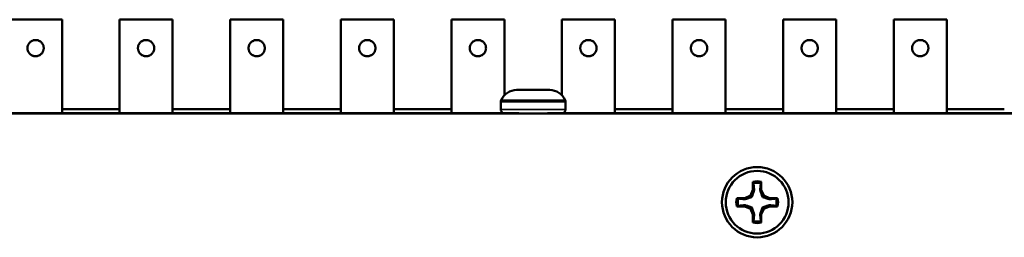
# Model space of a CAD drawing. Header units: inches. Extents: x 1.8 to 36.9, y 5.5 to 26.1.
# Tile 16 of 38: x 20 to 23.4, y 25.4 to 26.1. Entities that reach past the tile are written whole.
import ezdxf

# ---------------------------------------------------------------- set-up
doc = ezdxf.new("R2010")
doc.units = ezdxf.units.IN
doc.header["$MEASUREMENT"] = 0
doc.layers.add('Visible (ANSI)', color=7, linetype='Continuous', lineweight=50)
doc.layers.add('Visible Narrow (ANSI)', color=7, linetype='Continuous', lineweight=35)

msp = doc.modelspace()

# ---------------------------------------------------------------- linework, layer by layer
at = {"layer": 'Visible (ANSI)'}
for p, q in [((20.179, 26.1107), (19.9999, 26.1107)), ((20.179, 25.7945), (20.179, 26.1107)), ((20.5529, 26.1107), (20.3738, 26.1107)), ((20.3738, 25.7945), (20.3738, 26.1107)), ((20.5529, 25.7945), (20.5529, 26.1107)), ((20.9269, 26.1107), (20.7478, 26.1107)), ((20.7478, 25.7945), (20.7478, 26.1107)), ((20.9269, 25.7945), (20.9269, 26.1107)), ((21.3009, 26.1107), (21.1218, 26.1107)), ((21.1218, 25.7945), (21.1218, 26.1107)), ((21.3009, 25.7945), (21.3009, 26.1107)), ((21.6749, 26.1107), (21.4958, 26.1107)), ((21.4958, 25.7945), (21.4958, 26.1107)), ((21.6749, 25.8545), (21.6749, 26.1107)), ((22.049, 26.1107), (21.8698, 26.1107)), ((21.8698, 25.8545), (21.8698, 26.1107)), ((22.049, 25.7945), (22.049, 26.1107)), ((22.423, 26.1107), (22.2438, 26.1107)), ((22.2438, 25.7945), (22.2438, 26.1107)), ((22.423, 25.7945), (22.423, 26.1107)), ((22.797, 26.1107), (22.6179, 26.1107)), ((22.6179, 25.7945), (22.6179, 26.1107)), ((22.797, 25.7945), (22.797, 26.1107)), ((23.171, 26.1107), (22.9919, 26.1107)), ((22.9919, 25.7945), (22.9919, 26.1107)), ((23.171, 25.7945), (23.171, 26.1107)), ((21.8284, 25.8725), (21.7164, 25.8725)), ((20.179, 25.8075), (20.3738, 25.8075)), ((20.5529, 25.8075), (20.7478, 25.8075)), ((20.9269, 25.8075), (21.1218, 25.8075)), ((21.3009, 25.8075), (21.4958, 25.8075)), ((21.6629, 25.8325), (21.6629, 25.8069)), ((21.8819, 25.8325), (21.8819, 25.8069)), ((22.049, 25.8075), (22.2438, 25.8075)), ((22.423, 25.8075), (22.6179, 25.8075)), ((22.797, 25.8075), (22.9919, 25.8075)), ((23.171, 25.8075), (23.3658, 25.8075)), ((17.2839, 25.7925), (34.5359, 25.7925)), ((18.8111, 25.7945), (21.7235, 25.7945)), ((21.8213, 25.7945), (24.1362, 25.7945)), ((22.5158, 25.5618), (22.5158, 25.5342)), ((22.544, 25.5342), (22.544, 25.5618)), ((22.5077, 25.5147), (22.4882, 25.5067)), ((22.5158, 25.5342), (22.5077, 25.5147)), ((22.5121, 25.5103), (22.5077, 25.5147)), ((22.5199, 25.5334), (22.5158, 25.5342)), ((22.54, 25.5334), (22.544, 25.5342)), ((22.5521, 25.5147), (22.544, 25.5342)), ((22.5477, 25.5103), (22.5521, 25.5147)), ((22.5716, 25.5067), (22.5521, 25.5147)), ((22.4882, 25.5067), (22.4607, 25.5067)), ((22.4607, 25.4784), (22.4882, 25.4784)), ((22.489, 25.5026), (22.4882, 25.5067)), ((22.489, 25.4825), (22.4882, 25.4784)), ((22.4882, 25.4784), (22.5077, 25.4703)), ((22.5121, 25.4748), (22.5077, 25.4703)), ((22.5477, 25.4748), (22.5521, 25.4703)), ((22.5521, 25.4703), (22.5716, 25.4784)), ((22.5708, 25.5026), (22.5716, 25.5067)), ((22.5708, 25.4825), (22.5716, 25.4784)), ((22.5992, 25.5067), (22.5716, 25.5067)), ((22.5716, 25.4784), (22.5992, 25.4784)), ((22.5077, 25.4703), (22.5158, 25.4509)), ((22.5199, 25.4517), (22.5158, 25.4509)), ((22.5158, 25.4509), (22.5158, 25.4233)), ((22.54, 25.4517), (22.544, 25.4509)), ((22.544, 25.4509), (22.5521, 25.4703)), ((22.544, 25.4233), (22.544, 25.4509))]:
    msp.add_line(p, q, dxfattribs=at)
for radius in [0.119, 0.106]:
    msp.add_circle((22.5299, 25.4925), radius, dxfattribs=at)
for centre, radius, start, end in [((21.7169, 25.8147), 0.0578, 90.4917, 155.7625), ((21.8279, 25.8147), 0.0578, 24.2375, 89.5083), ((21.6773, 25.8325), 0.0144, 155.7625, 180), ((21.8675, 25.8325), 0.0144, 0, 24.2375), ((21.6773, 25.8069), 0.0144, 180, 239.4416), ((21.8675, 25.8069), 0.0144, 300.5584, 0), ((22.5299, 25.4925), 0.0707, 78.463, 101.537), ((22.5299, 25.4925), 0.0654, 79.0639, 100.9361), ((22.5299, 25.4925), 0.0707, 168.463, 191.537), ((22.5299, 25.4925), 0.0654, 169.0639, 190.9361), ((22.5299, 25.4925), 0.0654, 349.0639, 10.9361), ((22.5299, 25.4925), 0.0707, 348.463, 11.537), ((22.5299, 25.4925), 0.0707, 258.463, 281.537), ((22.5299, 25.4925), 0.0654, 259.0639, 280.9361)]:
    msp.add_arc(centre, radius, start, end, dxfattribs=at)
for points in [[(20.0619, 26.0142), (20.0619, 26.0155), (20.062, 26.0168), (20.0622, 26.0181), (20.0623, 26.0194), (20.0626, 26.0207), (20.063, 26.0219), (20.0633, 26.0232), (20.0638, 26.0244), (20.0643, 26.0256), (20.0649, 26.0268), (20.0655, 26.028), (20.0662, 26.0291), (20.0669, 26.0302), (20.0677, 26.0312), (20.0686, 26.0323), (20.0695, 26.0333), (20.0704, 26.0342), (20.0714, 26.0351), (20.0724, 26.0359), (20.0735, 26.0367), (20.0746, 26.0374), (20.0757, 26.0381), (20.0769, 26.0388), (20.0781, 26.0393), (20.0793, 26.0399), (20.0805, 26.0403), (20.0817, 26.0407), (20.083, 26.0411), (20.0843, 26.0413), (20.0856, 26.0415), (20.0868, 26.0417), (20.0881, 26.0418), (20.0894, 26.0418), (20.0907, 26.0418), (20.092, 26.0417), (20.0933, 26.0415), (20.0946, 26.0413), (20.0959, 26.0411), (20.0971, 26.0407), (20.0984, 26.0403), (20.0996, 26.0399), (20.1008, 26.0393), (20.102, 26.0388), (20.1032, 26.0381), (20.1043, 26.0374), (20.1054, 26.0367), (20.1065, 26.0359), (20.1075, 26.0351), (20.1085, 26.0342), (20.1094, 26.0333), (20.1103, 26.0323), (20.1112, 26.0312), (20.1119, 26.0302), (20.1127, 26.0291), (20.1134, 26.028), (20.114, 26.0268), (20.1145, 26.0256), (20.1151, 26.0244), (20.1155, 26.0232), (20.1159, 26.0219), (20.1163, 26.0207), (20.1165, 26.0194), (20.1167, 26.0181), (20.1169, 26.0168), (20.117, 26.0155), (20.117, 26.0142)], [(20.4358, 26.0142), (20.4358, 26.0155), (20.4359, 26.0168), (20.436, 26.0181), (20.4362, 26.0194), (20.4365, 26.0207), (20.4369, 26.0219), (20.4372, 26.0232), (20.4377, 26.0244), (20.4382, 26.0256), (20.4388, 26.0268), (20.4394, 26.028), (20.4401, 26.0291), (20.4408, 26.0302), (20.4416, 26.0312), (20.4425, 26.0323), (20.4434, 26.0333), (20.4443, 26.0342), (20.4453, 26.0351), (20.4463, 26.0359), (20.4474, 26.0367), (20.4485, 26.0374), (20.4496, 26.0381), (20.4508, 26.0388), (20.4519, 26.0393), (20.4531, 26.0399), (20.4544, 26.0403), (20.4556, 26.0407), (20.4569, 26.0411), (20.4582, 26.0413), (20.4594, 26.0415), (20.4607, 26.0417), (20.462, 26.0418), (20.4633, 26.0418), (20.4646, 26.0418), (20.4659, 26.0417), (20.4672, 26.0415), (20.4685, 26.0413), (20.4698, 26.0411), (20.471, 26.0407), (20.4723, 26.0403), (20.4735, 26.0399), (20.4747, 26.0393), (20.4759, 26.0388), (20.4771, 26.0381), (20.4782, 26.0374), (20.4793, 26.0367), (20.4804, 26.0359), (20.4814, 26.0351), (20.4824, 26.0342), (20.4833, 26.0333), (20.4842, 26.0323), (20.485, 26.0312), (20.4858, 26.0302), (20.4865, 26.0291), (20.4873, 26.028), (20.4879, 26.0268), (20.4884, 26.0256), (20.489, 26.0244), (20.4894, 26.0232), (20.4898, 26.0219), (20.4902, 26.0207), (20.4904, 26.0194), (20.4906, 26.0181), (20.4908, 26.0168), (20.4909, 26.0155), (20.4909, 26.0142)], [(20.8098, 26.0142), (20.8098, 26.0155), (20.8099, 26.0168), (20.8101, 26.0181), (20.8102, 26.0194), (20.8105, 26.0207), (20.8109, 26.0219), (20.8113, 26.0232), (20.8117, 26.0244), (20.8122, 26.0256), (20.8128, 26.0268), (20.8134, 26.028), (20.8141, 26.0291), (20.8148, 26.0302), (20.8156, 26.0312), (20.8165, 26.0323), (20.8174, 26.0333), (20.8183, 26.0342), (20.8193, 26.0351), (20.8203, 26.0359), (20.8214, 26.0367), (20.8225, 26.0374), (20.8236, 26.0381), (20.8248, 26.0388), (20.826, 26.0393), (20.8272, 26.0399), (20.8284, 26.0403), (20.8296, 26.0407), (20.8309, 26.0411), (20.8322, 26.0413), (20.8335, 26.0415), (20.8348, 26.0417), (20.8361, 26.0418), (20.8373, 26.0418), (20.8386, 26.0418), (20.8399, 26.0417), (20.8412, 26.0415), (20.8425, 26.0413), (20.8438, 26.0411), (20.8451, 26.0407), (20.8463, 26.0403), (20.8475, 26.0399), (20.8487, 26.0393), (20.8499, 26.0388), (20.8511, 26.0381), (20.8522, 26.0374), (20.8533, 26.0367), (20.8544, 26.0359), (20.8554, 26.0351), (20.8564, 26.0342), (20.8573, 26.0333), (20.8582, 26.0323), (20.8591, 26.0312), (20.8599, 26.0302), (20.8606, 26.0291), (20.8613, 26.028), (20.8619, 26.0268), (20.8624, 26.0256), (20.863, 26.0244), (20.8634, 26.0232), (20.8638, 26.0219), (20.8642, 26.0207), (20.8645, 26.0194), (20.8646, 26.0181), (20.8648, 26.0168), (20.8649, 26.0155), (20.8649, 26.0142)], [(21.1838, 26.0142), (21.1838, 26.0155), (21.1839, 26.0168), (21.1841, 26.0181), (21.1843, 26.0194), (21.1845, 26.0207), (21.1849, 26.0219), (21.1853, 26.0232), (21.1857, 26.0244), (21.1863, 26.0256), (21.1868, 26.0268), (21.1874, 26.028), (21.1881, 26.0291), (21.1889, 26.0302), (21.1897, 26.0312), (21.1905, 26.0323), (21.1914, 26.0333), (21.1923, 26.0342), (21.1933, 26.0351), (21.1943, 26.0359), (21.1954, 26.0367), (21.1965, 26.0374), (21.1976, 26.0381), (21.1988, 26.0388), (21.2, 26.0393), (21.2012, 26.0399), (21.2024, 26.0403), (21.2037, 26.0407), (21.2049, 26.0411), (21.2062, 26.0413), (21.2075, 26.0415), (21.2088, 26.0417), (21.2101, 26.0418), (21.2114, 26.0418), (21.2127, 26.0418), (21.214, 26.0417), (21.2152, 26.0415), (21.2165, 26.0413), (21.2178, 26.0411), (21.2191, 26.0407), (21.2203, 26.0403), (21.2216, 26.0399), (21.2227, 26.0393), (21.2239, 26.0388), (21.2251, 26.0381), (21.2262, 26.0374), (21.2273, 26.0367), (21.2284, 26.0359), (21.2294, 26.0351), (21.2304, 26.0342), (21.2313, 26.0333), (21.2322, 26.0323), (21.2331, 26.0312), (21.2339, 26.0302), (21.2346, 26.0291), (21.2353, 26.028), (21.2359, 26.0268), (21.2365, 26.0256), (21.237, 26.0244), (21.2375, 26.0232), (21.2378, 26.0219), (21.2382, 26.0207), (21.2385, 26.0194), (21.2386, 26.0181), (21.2388, 26.0168), (21.2389, 26.0155), (21.2389, 26.0142)], [(21.5578, 26.0142), (21.5578, 26.0155), (21.5579, 26.0168), (21.5581, 26.0181), (21.5583, 26.0194), (21.5586, 26.0207), (21.5589, 26.0219), (21.5593, 26.0232), (21.5597, 26.0244), (21.5603, 26.0256), (21.5608, 26.0268), (21.5615, 26.028), (21.5622, 26.0291), (21.5629, 26.0302), (21.5637, 26.0312), (21.5645, 26.0323), (21.5654, 26.0333), (21.5663, 26.0342), (21.5673, 26.0351), (21.5684, 26.0359), (21.5694, 26.0367), (21.5705, 26.0374), (21.5716, 26.0381), (21.5728, 26.0388), (21.574, 26.0393), (21.5752, 26.0399), (21.5764, 26.0403), (21.5777, 26.0407), (21.5789, 26.0411), (21.5802, 26.0413), (21.5815, 26.0415), (21.5828, 26.0417), (21.5841, 26.0418), (21.5854, 26.0418), (21.5867, 26.0418), (21.588, 26.0417), (21.5893, 26.0415), (21.5906, 26.0413), (21.5918, 26.0411), (21.5931, 26.0407), (21.5943, 26.0403), (21.5956, 26.0399), (21.5968, 26.0393), (21.598, 26.0388), (21.5991, 26.0381), (21.6002, 26.0374), (21.6013, 26.0367), (21.6024, 26.0359), (21.6034, 26.0351), (21.6044, 26.0342), (21.6054, 26.0333), (21.6062, 26.0323), (21.6071, 26.0312), (21.6079, 26.0302), (21.6086, 26.0291), (21.6093, 26.028), (21.6099, 26.0268), (21.6105, 26.0256), (21.611, 26.0244), (21.6115, 26.0232), (21.6118, 26.0219), (21.6122, 26.0207), (21.6125, 26.0194), (21.6127, 26.0181), (21.6128, 26.0168), (21.6129, 26.0155), (21.6129, 26.0142)], [(21.9318, 26.0142), (21.9318, 26.0155), (21.9319, 26.0168), (21.9321, 26.0181), (21.9323, 26.0194), (21.9326, 26.0207), (21.9329, 26.0219), (21.9333, 26.0232), (21.9338, 26.0244), (21.9343, 26.0256), (21.9348, 26.0268), (21.9355, 26.028), (21.9362, 26.0291), (21.9369, 26.0302), (21.9377, 26.0312), (21.9385, 26.0323), (21.9394, 26.0333), (21.9404, 26.0342), (21.9414, 26.0351), (21.9424, 26.0359), (21.9434, 26.0367), (21.9445, 26.0374), (21.9456, 26.0381), (21.9468, 26.0388), (21.948, 26.0393), (21.9492, 26.0399), (21.9504, 26.0403), (21.9517, 26.0407), (21.9529, 26.0411), (21.9542, 26.0413), (21.9555, 26.0415), (21.9568, 26.0417), (21.9581, 26.0418), (21.9594, 26.0418), (21.9607, 26.0418), (21.962, 26.0417), (21.9633, 26.0415), (21.9646, 26.0413), (21.9658, 26.0411), (21.9671, 26.0407), (21.9684, 26.0403), (21.9696, 26.0399), (21.9708, 26.0393), (21.972, 26.0388), (21.9731, 26.0381), (21.9743, 26.0374), (21.9754, 26.0367), (21.9764, 26.0359), (21.9774, 26.0351), (21.9784, 26.0342), (21.9794, 26.0333), (21.9802, 26.0323), (21.9811, 26.0312), (21.9819, 26.0302), (21.9826, 26.0291), (21.9833, 26.028), (21.984, 26.0268), (21.9845, 26.0256), (21.985, 26.0244), (21.9855, 26.0232), (21.9859, 26.0219), (21.9862, 26.0207), (21.9865, 26.0194), (21.9867, 26.0181), (21.9869, 26.0168), (21.987, 26.0155), (21.987, 26.0142)], [(22.3059, 26.0142), (22.3059, 26.0155), (22.3059, 26.0168), (22.3061, 26.0181), (22.3063, 26.0194), (22.3066, 26.0207), (22.3069, 26.0219), (22.3073, 26.0232), (22.3078, 26.0244), (22.3083, 26.0256), (22.3089, 26.0268), (22.3095, 26.028), (22.3102, 26.0291), (22.3109, 26.0302), (22.3117, 26.0312), (22.3126, 26.0323), (22.3134, 26.0333), (22.3144, 26.0342), (22.3154, 26.0351), (22.3164, 26.0359), (22.3174, 26.0367), (22.3186, 26.0374), (22.3197, 26.0381), (22.3208, 26.0388), (22.322, 26.0393), (22.3232, 26.0399), (22.3245, 26.0403), (22.3257, 26.0407), (22.327, 26.0411), (22.3282, 26.0413), (22.3295, 26.0415), (22.3308, 26.0417), (22.3321, 26.0418), (22.3334, 26.0418), (22.3347, 26.0418), (22.336, 26.0417), (22.3373, 26.0415), (22.3386, 26.0413), (22.3399, 26.0411), (22.3411, 26.0407), (22.3424, 26.0403), (22.3436, 26.0399), (22.3448, 26.0393), (22.346, 26.0388), (22.3472, 26.0381), (22.3483, 26.0374), (22.3494, 26.0367), (22.3504, 26.0359), (22.3514, 26.0351), (22.3524, 26.0342), (22.3534, 26.0333), (22.3543, 26.0323), (22.3551, 26.0312), (22.3559, 26.0302), (22.3566, 26.0291), (22.3573, 26.028), (22.358, 26.0268), (22.3585, 26.0256), (22.3591, 26.0244), (22.3595, 26.0232), (22.3599, 26.0219), (22.3602, 26.0207), (22.3605, 26.0194), (22.3607, 26.0181), (22.3609, 26.0168), (22.361, 26.0155), (22.361, 26.0142)], [(22.6799, 26.0142), (22.6799, 26.0155), (22.68, 26.0168), (22.6801, 26.0181), (22.6803, 26.0194), (22.6806, 26.0207), (22.681, 26.0219), (22.6813, 26.0232), (22.6818, 26.0244), (22.6823, 26.0256), (22.6829, 26.0268), (22.6835, 26.028), (22.6842, 26.0291), (22.6849, 26.0302), (22.6857, 26.0312), (22.6866, 26.0323), (22.6874, 26.0333), (22.6884, 26.0342), (22.6894, 26.0351), (22.6904, 26.0359), (22.6915, 26.0367), (22.6926, 26.0374), (22.6937, 26.0381), (22.6948, 26.0388), (22.696, 26.0393), (22.6972, 26.0399), (22.6985, 26.0403), (22.6997, 26.0407), (22.701, 26.0411), (22.7023, 26.0413), (22.7035, 26.0415), (22.7048, 26.0417), (22.7061, 26.0418), (22.7074, 26.0418), (22.7087, 26.0418), (22.71, 26.0417), (22.7113, 26.0415), (22.7126, 26.0413), (22.7139, 26.0411), (22.7151, 26.0407), (22.7164, 26.0403), (22.7176, 26.0399), (22.7188, 26.0393), (22.72, 26.0388), (22.7212, 26.0381), (22.7223, 26.0374), (22.7234, 26.0367), (22.7245, 26.0359), (22.7255, 26.0351), (22.7265, 26.0342), (22.7274, 26.0333), (22.7283, 26.0323), (22.7291, 26.0312), (22.7299, 26.0302), (22.7306, 26.0291), (22.7314, 26.028), (22.732, 26.0268), (22.7325, 26.0256), (22.7331, 26.0244), (22.7335, 26.0232), (22.7339, 26.0219), (22.7343, 26.0207), (22.7345, 26.0194), (22.7347, 26.0181), (22.7349, 26.0168), (22.735, 26.0155), (22.735, 26.0142)], [(23.0539, 26.0142), (23.0539, 26.0155), (23.054, 26.0168), (23.0542, 26.0181), (23.0543, 26.0194), (23.0546, 26.0207), (23.055, 26.0219), (23.0553, 26.0232), (23.0558, 26.0244), (23.0563, 26.0256), (23.0569, 26.0268), (23.0575, 26.028), (23.0582, 26.0291), (23.0589, 26.0302), (23.0597, 26.0312), (23.0606, 26.0323), (23.0615, 26.0333), (23.0624, 26.0342), (23.0634, 26.0351), (23.0644, 26.0359), (23.0655, 26.0367), (23.0666, 26.0374), (23.0677, 26.0381), (23.0689, 26.0388), (23.0701, 26.0393), (23.0713, 26.0399), (23.0725, 26.0403), (23.0737, 26.0407), (23.075, 26.0411), (23.0763, 26.0413), (23.0776, 26.0415), (23.0788, 26.0417), (23.0801, 26.0418), (23.0814, 26.0418), (23.0827, 26.0418), (23.084, 26.0417), (23.0853, 26.0415), (23.0866, 26.0413), (23.0879, 26.0411), (23.0891, 26.0407), (23.0904, 26.0403), (23.0916, 26.0399), (23.0928, 26.0393), (23.094, 26.0388), (23.0952, 26.0381), (23.0963, 26.0374), (23.0974, 26.0367), (23.0985, 26.0359), (23.0995, 26.0351), (23.1005, 26.0342), (23.1014, 26.0333), (23.1023, 26.0323), (23.1032, 26.0312), (23.1039, 26.0302), (23.1047, 26.0291), (23.1054, 26.028), (23.106, 26.0268), (23.1065, 26.0256), (23.1071, 26.0244), (23.1075, 26.0232), (23.1079, 26.0219), (23.1083, 26.0207), (23.1085, 26.0194), (23.1087, 26.0181), (23.1089, 26.0168), (23.109, 26.0155), (23.109, 26.0142)], [(20.117, 26.0142), (20.117, 26.0129), (20.1169, 26.0116), (20.1167, 26.0104), (20.1165, 26.0091), (20.1163, 26.0078), (20.1159, 26.0065), (20.1155, 26.0053), (20.1151, 26.004), (20.1145, 26.0028), (20.114, 26.0017), (20.1134, 26.0005), (20.1127, 25.9994), (20.1119, 25.9983), (20.1112, 25.9972), (20.1103, 25.9962), (20.1094, 25.9952), (20.1085, 25.9943), (20.1075, 25.9934), (20.1065, 25.9925), (20.1054, 25.9917), (20.1043, 25.991), (20.1032, 25.9903), (20.102, 25.9897), (20.1008, 25.9891), (20.0996, 25.9886), (20.0984, 25.9881), (20.0971, 25.9878), (20.0959, 25.9874), (20.0946, 25.9871), (20.0933, 25.9869), (20.092, 25.9868), (20.0907, 25.9867), (20.0894, 25.9867), (20.0881, 25.9867), (20.0868, 25.9868), (20.0856, 25.9869), (20.0843, 25.9871), (20.083, 25.9874), (20.0817, 25.9878), (20.0805, 25.9881), (20.0793, 25.9886), (20.0781, 25.9891), (20.0769, 25.9897), (20.0757, 25.9903), (20.0746, 25.991), (20.0735, 25.9917), (20.0724, 25.9925), (20.0714, 25.9934), (20.0704, 25.9943), (20.0695, 25.9952), (20.0686, 25.9962), (20.0677, 25.9972), (20.0669, 25.9983), (20.0662, 25.9994), (20.0655, 26.0005), (20.0649, 26.0017), (20.0643, 26.0028), (20.0638, 26.004), (20.0633, 26.0053), (20.063, 26.0065), (20.0626, 26.0078), (20.0623, 26.0091), (20.0622, 26.0104), (20.062, 26.0116), (20.0619, 26.0129), (20.0619, 26.0142)], [(20.4909, 26.0142), (20.4909, 26.0129), (20.4908, 26.0116), (20.4906, 26.0104), (20.4904, 26.0091), (20.4902, 26.0078), (20.4898, 26.0065), (20.4894, 26.0053), (20.489, 26.004), (20.4884, 26.0028), (20.4879, 26.0017), (20.4873, 26.0005), (20.4865, 25.9994), (20.4858, 25.9983), (20.485, 25.9972), (20.4842, 25.9962), (20.4833, 25.9952), (20.4824, 25.9943), (20.4814, 25.9934), (20.4804, 25.9925), (20.4793, 25.9917), (20.4782, 25.991), (20.4771, 25.9903), (20.4759, 25.9897), (20.4747, 25.9891), (20.4735, 25.9886), (20.4723, 25.9881), (20.471, 25.9878), (20.4698, 25.9874), (20.4685, 25.9871), (20.4672, 25.9869), (20.4659, 25.9868), (20.4646, 25.9867), (20.4633, 25.9867), (20.462, 25.9867), (20.4607, 25.9868), (20.4594, 25.9869), (20.4582, 25.9871), (20.4569, 25.9874), (20.4556, 25.9878), (20.4544, 25.9881), (20.4531, 25.9886), (20.4519, 25.9891), (20.4508, 25.9897), (20.4496, 25.9903), (20.4485, 25.991), (20.4474, 25.9917), (20.4463, 25.9925), (20.4453, 25.9934), (20.4443, 25.9943), (20.4434, 25.9952), (20.4425, 25.9962), (20.4416, 25.9972), (20.4408, 25.9983), (20.4401, 25.9994), (20.4394, 26.0005), (20.4388, 26.0017), (20.4382, 26.0028), (20.4377, 26.004), (20.4372, 26.0053), (20.4369, 26.0065), (20.4365, 26.0078), (20.4362, 26.0091), (20.436, 26.0104), (20.4359, 26.0116), (20.4358, 26.0129), (20.4358, 26.0142)], [(20.8649, 26.0142), (20.8649, 26.0129), (20.8648, 26.0116), (20.8646, 26.0104), (20.8645, 26.0091), (20.8642, 26.0078), (20.8638, 26.0065), (20.8634, 26.0053), (20.863, 26.004), (20.8624, 26.0028), (20.8619, 26.0017), (20.8613, 26.0005), (20.8606, 25.9994), (20.8599, 25.9983), (20.8591, 25.9972), (20.8582, 25.9962), (20.8573, 25.9952), (20.8564, 25.9943), (20.8554, 25.9934), (20.8544, 25.9925), (20.8533, 25.9917), (20.8522, 25.991), (20.8511, 25.9903), (20.8499, 25.9897), (20.8487, 25.9891), (20.8475, 25.9886), (20.8463, 25.9881), (20.8451, 25.9878), (20.8438, 25.9874), (20.8425, 25.9871), (20.8412, 25.9869), (20.8399, 25.9868), (20.8386, 25.9867), (20.8373, 25.9867), (20.8361, 25.9867), (20.8348, 25.9868), (20.8335, 25.9869), (20.8322, 25.9871), (20.8309, 25.9874), (20.8296, 25.9878), (20.8284, 25.9881), (20.8272, 25.9886), (20.826, 25.9891), (20.8248, 25.9897), (20.8236, 25.9903), (20.8225, 25.991), (20.8214, 25.9917), (20.8203, 25.9925), (20.8193, 25.9934), (20.8183, 25.9943), (20.8174, 25.9952), (20.8165, 25.9962), (20.8156, 25.9972), (20.8148, 25.9983), (20.8141, 25.9994), (20.8134, 26.0005), (20.8128, 26.0017), (20.8122, 26.0028), (20.8117, 26.004), (20.8113, 26.0053), (20.8109, 26.0065), (20.8105, 26.0078), (20.8102, 26.0091), (20.8101, 26.0104), (20.8099, 26.0116), (20.8098, 26.0129), (20.8098, 26.0142)], [(21.2389, 26.0142), (21.2389, 26.0129), (21.2388, 26.0116), (21.2386, 26.0104), (21.2385, 26.0091), (21.2382, 26.0078), (21.2378, 26.0065), (21.2375, 26.0053), (21.237, 26.004), (21.2365, 26.0028), (21.2359, 26.0017), (21.2353, 26.0005), (21.2346, 25.9994), (21.2339, 25.9983), (21.2331, 25.9972), (21.2322, 25.9962), (21.2313, 25.9952), (21.2304, 25.9943), (21.2294, 25.9934), (21.2284, 25.9925), (21.2273, 25.9917), (21.2262, 25.991), (21.2251, 25.9903), (21.2239, 25.9897), (21.2227, 25.9891), (21.2216, 25.9886), (21.2203, 25.9881), (21.2191, 25.9878), (21.2178, 25.9874), (21.2165, 25.9871), (21.2152, 25.9869), (21.214, 25.9868), (21.2127, 25.9867), (21.2114, 25.9867), (21.2101, 25.9867), (21.2088, 25.9868), (21.2075, 25.9869), (21.2062, 25.9871), (21.2049, 25.9874), (21.2037, 25.9878), (21.2024, 25.9881), (21.2012, 25.9886), (21.2, 25.9891), (21.1988, 25.9897), (21.1976, 25.9903), (21.1965, 25.991), (21.1954, 25.9917), (21.1943, 25.9925), (21.1933, 25.9934), (21.1923, 25.9943), (21.1914, 25.9952), (21.1905, 25.9962), (21.1897, 25.9972), (21.1889, 25.9983), (21.1881, 25.9994), (21.1874, 26.0005), (21.1868, 26.0017), (21.1863, 26.0028), (21.1857, 26.004), (21.1853, 26.0053), (21.1849, 26.0065), (21.1845, 26.0078), (21.1843, 26.0091), (21.1841, 26.0104), (21.1839, 26.0116), (21.1838, 26.0129), (21.1838, 26.0142)], [(21.6129, 26.0142), (21.6129, 26.0129), (21.6128, 26.0116), (21.6127, 26.0104), (21.6125, 26.0091), (21.6122, 26.0078), (21.6118, 26.0065), (21.6115, 26.0053), (21.611, 26.004), (21.6105, 26.0028), (21.6099, 26.0017), (21.6093, 26.0005), (21.6086, 25.9994), (21.6079, 25.9983), (21.6071, 25.9972), (21.6062, 25.9962), (21.6054, 25.9952), (21.6044, 25.9943), (21.6034, 25.9934), (21.6024, 25.9925), (21.6013, 25.9917), (21.6002, 25.991), (21.5991, 25.9903), (21.598, 25.9897), (21.5968, 25.9891), (21.5956, 25.9886), (21.5943, 25.9881), (21.5931, 25.9878), (21.5918, 25.9874), (21.5906, 25.9871), (21.5893, 25.9869), (21.588, 25.9868), (21.5867, 25.9867), (21.5854, 25.9867), (21.5841, 25.9867), (21.5828, 25.9868), (21.5815, 25.9869), (21.5802, 25.9871), (21.5789, 25.9874), (21.5777, 25.9878), (21.5764, 25.9881), (21.5752, 25.9886), (21.574, 25.9891), (21.5728, 25.9897), (21.5716, 25.9903), (21.5705, 25.991), (21.5694, 25.9917), (21.5684, 25.9925), (21.5673, 25.9934), (21.5663, 25.9943), (21.5654, 25.9952), (21.5645, 25.9962), (21.5637, 25.9972), (21.5629, 25.9983), (21.5622, 25.9994), (21.5615, 26.0005), (21.5608, 26.0017), (21.5603, 26.0028), (21.5597, 26.004), (21.5593, 26.0053), (21.5589, 26.0065), (21.5586, 26.0078), (21.5583, 26.0091), (21.5581, 26.0104), (21.5579, 26.0116), (21.5578, 26.0129), (21.5578, 26.0142)], [(21.987, 26.0142), (21.987, 26.0129), (21.9869, 26.0116), (21.9867, 26.0104), (21.9865, 26.0091), (21.9862, 26.0078), (21.9859, 26.0065), (21.9855, 26.0053), (21.985, 26.004), (21.9845, 26.0028), (21.984, 26.0017), (21.9833, 26.0005), (21.9826, 25.9994), (21.9819, 25.9983), (21.9811, 25.9972), (21.9802, 25.9962), (21.9794, 25.9952), (21.9784, 25.9943), (21.9774, 25.9934), (21.9764, 25.9925), (21.9754, 25.9917), (21.9743, 25.991), (21.9731, 25.9903), (21.972, 25.9897), (21.9708, 25.9891), (21.9696, 25.9886), (21.9684, 25.9881), (21.9671, 25.9878), (21.9658, 25.9874), (21.9646, 25.9871), (21.9633, 25.9869), (21.962, 25.9868), (21.9607, 25.9867), (21.9594, 25.9867), (21.9581, 25.9867), (21.9568, 25.9868), (21.9555, 25.9869), (21.9542, 25.9871), (21.9529, 25.9874), (21.9517, 25.9878), (21.9504, 25.9881), (21.9492, 25.9886), (21.948, 25.9891), (21.9468, 25.9897), (21.9456, 25.9903), (21.9445, 25.991), (21.9434, 25.9917), (21.9424, 25.9925), (21.9414, 25.9934), (21.9404, 25.9943), (21.9394, 25.9952), (21.9385, 25.9962), (21.9377, 25.9972), (21.9369, 25.9983), (21.9362, 25.9994), (21.9355, 26.0005), (21.9348, 26.0017), (21.9343, 26.0028), (21.9338, 26.004), (21.9333, 26.0053), (21.9329, 26.0065), (21.9326, 26.0078), (21.9323, 26.0091), (21.9321, 26.0104), (21.9319, 26.0116), (21.9318, 26.0129), (21.9318, 26.0142)], [(22.361, 26.0142), (22.361, 26.0129), (22.3609, 26.0116), (22.3607, 26.0104), (22.3605, 26.0091), (22.3602, 26.0078), (22.3599, 26.0065), (22.3595, 26.0053), (22.3591, 26.004), (22.3585, 26.0028), (22.358, 26.0017), (22.3573, 26.0005), (22.3566, 25.9994), (22.3559, 25.9983), (22.3551, 25.9972), (22.3543, 25.9962), (22.3534, 25.9952), (22.3524, 25.9943), (22.3514, 25.9934), (22.3504, 25.9925), (22.3494, 25.9917), (22.3483, 25.991), (22.3472, 25.9903), (22.346, 25.9897), (22.3448, 25.9891), (22.3436, 25.9886), (22.3424, 25.9881), (22.3411, 25.9878), (22.3399, 25.9874), (22.3386, 25.9871), (22.3373, 25.9869), (22.336, 25.9868), (22.3347, 25.9867), (22.3334, 25.9867), (22.3321, 25.9867), (22.3308, 25.9868), (22.3295, 25.9869), (22.3282, 25.9871), (22.327, 25.9874), (22.3257, 25.9878), (22.3245, 25.9881), (22.3232, 25.9886), (22.322, 25.9891), (22.3208, 25.9897), (22.3197, 25.9903), (22.3186, 25.991), (22.3174, 25.9917), (22.3164, 25.9925), (22.3154, 25.9934), (22.3144, 25.9943), (22.3134, 25.9952), (22.3126, 25.9962), (22.3117, 25.9972), (22.3109, 25.9983), (22.3102, 25.9994), (22.3095, 26.0005), (22.3089, 26.0017), (22.3083, 26.0028), (22.3078, 26.004), (22.3073, 26.0053), (22.3069, 26.0065), (22.3066, 26.0078), (22.3063, 26.0091), (22.3061, 26.0104), (22.3059, 26.0116), (22.3059, 26.0129), (22.3059, 26.0142)], [(22.735, 26.0142), (22.735, 26.0129), (22.7349, 26.0116), (22.7347, 26.0104), (22.7345, 26.0091), (22.7343, 26.0078), (22.7339, 26.0065), (22.7335, 26.0053), (22.7331, 26.004), (22.7325, 26.0028), (22.732, 26.0017), (22.7314, 26.0005), (22.7306, 25.9994), (22.7299, 25.9983), (22.7291, 25.9972), (22.7283, 25.9962), (22.7274, 25.9952), (22.7265, 25.9943), (22.7255, 25.9934), (22.7245, 25.9925), (22.7234, 25.9917), (22.7223, 25.991), (22.7212, 25.9903), (22.72, 25.9897), (22.7188, 25.9891), (22.7176, 25.9886), (22.7164, 25.9881), (22.7151, 25.9878), (22.7139, 25.9874), (22.7126, 25.9871), (22.7113, 25.9869), (22.71, 25.9868), (22.7087, 25.9867), (22.7074, 25.9867), (22.7061, 25.9867), (22.7048, 25.9868), (22.7035, 25.9869), (22.7023, 25.9871), (22.701, 25.9874), (22.6997, 25.9878), (22.6985, 25.9881), (22.6972, 25.9886), (22.696, 25.9891), (22.6948, 25.9897), (22.6937, 25.9903), (22.6926, 25.991), (22.6915, 25.9917), (22.6904, 25.9925), (22.6894, 25.9934), (22.6884, 25.9943), (22.6874, 25.9952), (22.6866, 25.9962), (22.6857, 25.9972), (22.6849, 25.9983), (22.6842, 25.9994), (22.6835, 26.0005), (22.6829, 26.0017), (22.6823, 26.0028), (22.6818, 26.004), (22.6813, 26.0053), (22.681, 26.0065), (22.6806, 26.0078), (22.6803, 26.0091), (22.6801, 26.0104), (22.68, 26.0116), (22.6799, 26.0129), (22.6799, 26.0142)], [(23.109, 26.0142), (23.109, 26.0129), (23.1089, 26.0116), (23.1087, 26.0104), (23.1085, 26.0091), (23.1083, 26.0078), (23.1079, 26.0065), (23.1075, 26.0053), (23.1071, 26.004), (23.1065, 26.0028), (23.106, 26.0017), (23.1054, 26.0005), (23.1047, 25.9994), (23.1039, 25.9983), (23.1032, 25.9972), (23.1023, 25.9962), (23.1014, 25.9952), (23.1005, 25.9943), (23.0995, 25.9934), (23.0985, 25.9925), (23.0974, 25.9917), (23.0963, 25.991), (23.0952, 25.9903), (23.094, 25.9897), (23.0928, 25.9891), (23.0916, 25.9886), (23.0904, 25.9881), (23.0891, 25.9878), (23.0879, 25.9874), (23.0866, 25.9871), (23.0853, 25.9869), (23.084, 25.9868), (23.0827, 25.9867), (23.0814, 25.9867), (23.0801, 25.9867), (23.0788, 25.9868), (23.0776, 25.9869), (23.0763, 25.9871), (23.075, 25.9874), (23.0737, 25.9878), (23.0725, 25.9881), (23.0713, 25.9886), (23.0701, 25.9891), (23.0689, 25.9897), (23.0677, 25.9903), (23.0666, 25.991), (23.0655, 25.9917), (23.0644, 25.9925), (23.0634, 25.9934), (23.0624, 25.9943), (23.0615, 25.9952), (23.0606, 25.9962), (23.0597, 25.9972), (23.0589, 25.9983), (23.0582, 25.9994), (23.0575, 26.0005), (23.0569, 26.0017), (23.0563, 26.0028), (23.0558, 26.004), (23.0553, 26.0053), (23.055, 26.0065), (23.0546, 26.0078), (23.0543, 26.0091), (23.0542, 26.0104), (23.054, 26.0116), (23.0539, 26.0129), (23.0539, 26.0142)]]:
    msp.add_open_spline(points, degree=3, knots=[0, 0, 0, 0, 0.045455, 0.045455, 0.045455, 0.090909, 0.090909, 0.090909, 0.136364, 0.136364, 0.136364, 0.181818, 0.181818, 0.181818, 0.227273, 0.227273, 0.227273, 0.272727, 0.272727, 0.272727, 0.318182, 0.318182, 0.318182, 0.363636, 0.363636, 0.363636, 0.409091, 0.409091, 0.409091, 0.454545, 0.454545, 0.454545, 0.5, 0.5, 0.5, 0.545455, 0.545455, 0.545455, 0.590909, 0.590909, 0.590909, 0.636364, 0.636364, 0.636364, 0.681818, 0.681818, 0.681818, 0.727273, 0.727273, 0.727273, 0.772727, 0.772727, 0.772727, 0.818182, 0.818182, 0.818182, 0.863636, 0.863636, 0.863636, 0.909091, 0.909091, 0.909091, 0.954545, 0.954545, 0.954545, 1, 1, 1, 1], dxfattribs=at)
for points in [[(22.5175, 25.5567), (22.5169, 25.5584), (22.5164, 25.5601), (22.5158, 25.5618)], [(22.5423, 25.5567), (22.5429, 25.5584), (22.5435, 25.5601), (22.544, 25.5618)], [(22.4657, 25.5049), (22.4641, 25.5055), (22.4624, 25.5061), (22.4607, 25.5067)], [(22.4657, 25.4801), (22.4641, 25.4796), (22.4624, 25.479), (22.4607, 25.4784)], [(22.5941, 25.5049), (22.5958, 25.5055), (22.5975, 25.5061), (22.5992, 25.5067)], [(22.5941, 25.4801), (22.5958, 25.4796), (22.5975, 25.479), (22.5992, 25.4784)], [(22.5175, 25.4284), (22.5169, 25.4267), (22.5164, 25.425), (22.5158, 25.4233)], [(22.5423, 25.4284), (22.5429, 25.4267), (22.5435, 25.425), (22.544, 25.4233)]]:
    msp.add_open_spline(points, degree=3, dxfattribs=at)
for points, weights in [([(22.5199, 25.5334), (22.5189, 25.5425), (22.5175, 25.5567)], [2.57694360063, 2.16366091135, 1.72849470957]), ([(22.489, 25.5026), (22.5038, 25.5073), (22.5121, 25.5103)], [2.22694821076, 2.84358177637, 3.08599595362]), ([(22.5121, 25.5103), (22.5152, 25.5187), (22.5199, 25.5334)], [3.08599595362, 2.84358177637, 2.22694821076]), ([(22.54, 25.5334), (22.5446, 25.5187), (22.5477, 25.5103)], [2.22694821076, 2.84358177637, 3.08599595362]), ([(22.5477, 25.5103), (22.556, 25.5073), (22.5708, 25.5026)], [3.08599595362, 2.84358177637, 2.22694821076]), ([(22.489, 25.4825), (22.4799, 25.4816), (22.4657, 25.4801)], [2.57694360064, 2.16366091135, 1.72849470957]), ([(22.5121, 25.4748), (22.5038, 25.4778), (22.489, 25.4825)], [3.08599595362, 2.84358177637, 2.22694821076]), ([(22.5199, 25.4517), (22.5152, 25.4664), (22.5121, 25.4748)], [2.22694821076, 2.84358177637, 3.08599595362]), ([(22.5477, 25.4748), (22.5446, 25.4664), (22.54, 25.4517)], [3.08599595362, 2.84358177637, 2.22694821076]), ([(22.5708, 25.4825), (22.556, 25.4778), (22.5477, 25.4748)], [2.22694821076, 2.84358177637, 3.08599595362]), ([(22.5708, 25.5026), (22.5799, 25.5035), (22.5941, 25.5049)], [2.57694360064, 2.16366091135, 1.72849470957]), ([(22.54, 25.4517), (22.5409, 25.4426), (22.5423, 25.4284)], [2.57694360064, 2.16366091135, 1.72849470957])]:
    msp.add_rational_spline(points, weights, degree=2, dxfattribs=at)
for points in [[(22.5423, 25.5567), (22.5416, 25.5497), (22.5404, 25.5382), (22.54, 25.5334)], [(22.4657, 25.5049), (22.4727, 25.5042), (22.4843, 25.5031), (22.489, 25.5026)], [(22.5941, 25.4801), (22.5871, 25.4808), (22.5755, 25.482), (22.5708, 25.4825)], [(22.5175, 25.4284), (22.5182, 25.4353), (22.5194, 25.4469), (22.5199, 25.4517)]]:
    msp.add_rational_spline(points, [1.72849470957, 1.91778464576, 2.3434318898, 2.57694360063], degree=2, knots=[0.01730079, 0.01730079, 0.01730079, 0.02647697, 0.03839626, 0.03839626, 0.03839626], dxfattribs=at)
at = {"layer": 'Visible Narrow (ANSI)'}
for p, q in [((21.8819, 25.8325), (21.6629, 25.8325)), ((21.8806, 25.8385), (21.6642, 25.8385)), ((21.8819, 25.8069), (21.6629, 25.8069))]:
    msp.add_line(p, q, dxfattribs=at)

doc.saveas('drawing.dxf')
